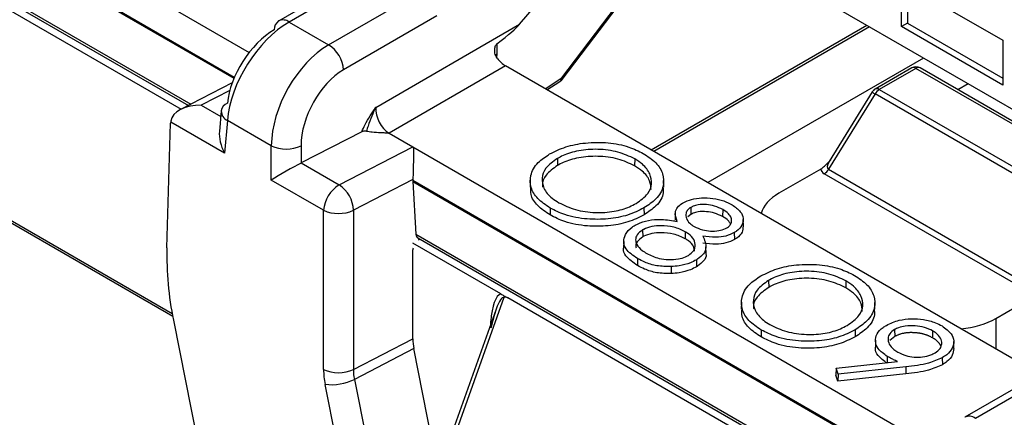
# Model space of a CAD drawing. Header units: millimetres. Extents: x 16 to 503, y 3 to 290.
# Tile 113 of 172: x 91.077 to 92.872, y 162.306 to 163.031. Entities that reach past the tile are written whole.
import ezdxf

# ---------------------------------------------------------------- set-up
doc = ezdxf.new("R2010")
doc.units = ezdxf.units.MM

msp = doc.modelspace()

# ---------------------------------------------------------------- linework, layer by layer
at = {"color": 7, "linetype": 'Continuous', "lineweight": 25}
for p, q in [((85.2999, 166.373), (91.3716, 162.8679)), ((89.7812, 163.8982), (91.468, 162.9244)), ((89.7826, 163.8047), (91.3895, 162.8771)), ((89.7858, 163.7979), (91.3849, 162.8747)), ((91.9888, 163.0226), (92.5581, 163.6986)), ((90.5134, 163.5385), (91.4957, 162.9714)), ((91.4686, 162.9259), (90.4862, 163.4931)), ((92.0654, 162.9248), (92.3964, 163.3601)), ((92.0662, 162.9221), (92.3964, 163.3563)), ((92.3964, 163.1508), (93.1989, 162.6875)), ((91.7134, 163.1233), (91.5494, 163.0286)), ((91.7296, 163.1197), (91.5686, 163.0267)), ((92.6847, 163.1006), (92.8696, 162.9938)), ((92.6847, 163.0184), (92.6847, 163.1006)), ((92.6956, 163.0943), (92.6956, 163.0249)), ((91.6406, 162.9852), (91.8016, 163.0781)), ((91.5686, 163.0267), (91.6406, 162.9852)), ((91.8379, 163.0379), (91.6678, 162.9397)), ((91.7263, 162.8711), (91.9888, 163.0226)), ((92.622, 163.0206), (92.2287, 162.7935)), ((92.6265, 163.0179), (92.2332, 162.7909)), ((92.6956, 163.0249), (92.6847, 163.0184)), ((92.8696, 162.9116), (92.6847, 163.0184)), ((92.6956, 163.0249), (92.8696, 162.9244)), ((92.8696, 162.9938), (92.8696, 162.9116)), ((91.9473, 162.9869), (91.9472, 162.9684)), ((90.5429, 162.9647), (91.3553, 162.4957)), ((90.5499, 162.9561), (91.3563, 162.4906)), ((91.9472, 162.9684), (91.9467, 162.9629)), ((92.725, 162.9611), (92.3317, 162.7341)), ((91.9632, 162.9468), (91.7508, 162.8241)), ((92.9364, 162.385), (91.9632, 162.9468)), ((92.7036, 162.9431), (92.6368, 162.9045)), ((92.7113, 162.9423), (92.6445, 162.9038)), ((93.0769, 162.7312), (92.7113, 162.9423)), ((93.0846, 162.732), (92.719, 162.9431)), ((92.035, 162.9053), (92.0654, 162.9248)), ((92.0386, 162.9033), (92.0623, 162.9185)), ((91.4646, 162.9159), (91.3706, 162.8673)), ((91.4602, 162.9018), (91.4084, 162.875)), ((92.6445, 162.9038), (93.0101, 162.6927)), ((92.8065, 162.914), (92.7879, 162.9033)), ((92.6368, 162.8957), (92.5519, 162.7584)), ((92.6314, 162.8993), (92.5529, 162.7723)), ((93.0025, 162.6846), (92.6368, 162.8957)), ((91.4084, 162.875), (91.4438, 162.8545)), ((91.4448, 162.8648), (91.4414, 162.8275)), ((91.4559, 162.8473), (91.4505, 162.788)), ((91.536, 162.8011), (91.4559, 162.8473)), ((91.3458, 162.6155), (91.3524, 162.8426)), ((91.3526, 162.8445), (91.3524, 162.8426)), ((91.4505, 162.788), (91.3526, 162.8445)), ((91.701, 162.8267), (91.5904, 162.7699)), ((91.7508, 162.8241), (91.794, 162.7992)), ((91.536, 162.7386), (91.536, 162.8011)), ((91.5904, 162.8011), (91.5904, 162.7699)), ((91.6598, 162.7299), (91.794, 162.7992)), ((91.794, 162.7992), (92.7467, 162.2492)), ((92.0577, 162.7781), (92.0579, 162.7654)), ((92.1986, 162.7774), (92.1984, 162.7648)), ((91.5904, 162.7699), (91.6598, 162.7299)), ((92.5376, 162.7588), (92.4613, 162.7147)), ((92.5519, 162.7584), (92.926, 162.5424)), ((91.6312, 162.6836), (91.536, 162.7386)), ((91.7941, 162.7397), (91.6856, 162.6837)), ((91.7941, 162.738), (91.7941, 162.7362)), ((92.7025, 162.2136), (91.7941, 162.738)), ((92.0082, 162.7383), (92.0079, 162.7258)), ((92.2515, 162.7256), (92.2512, 162.7382)), ((92.9183, 162.5343), (92.5442, 162.7503)), ((91.7941, 162.7362), (92.7007, 162.2127)), ((91.7941, 162.7362), (91.7998, 162.6402)), ((92.0444, 162.6877), (92.0442, 162.6751)), ((92.2153, 162.6879), (92.2155, 162.6753)), ((92.3008, 162.6889), (92.301, 162.6763)), ((92.3589, 162.6849), (92.3587, 162.6722)), ((91.6312, 162.3935), (91.6312, 162.6836)), ((91.6856, 162.6837), (91.6856, 162.3936)), ((92.2724, 162.6786), (92.2722, 162.6661)), ((92.301, 162.6763), (92.2955, 162.6719)), ((92.3966, 162.6545), (92.3963, 162.667)), ((91.7998, 162.6402), (92.6161, 162.169)), ((91.8033, 162.6332), (92.6118, 162.1665)), ((91.8044, 162.6299), (91.8067, 162.6313)), ((92.2129, 162.6478), (92.2131, 162.6352)), ((92.2908, 162.6445), (92.2906, 162.6318)), ((92.3801, 162.6429), (92.3803, 162.6302)), ((91.9547, 162.5313), (91.7941, 162.624)), ((92.1785, 162.627), (92.1782, 162.6144)), ((92.3288, 162.6043), (92.3285, 162.6168)), ((91.7941, 162.4496), (91.7941, 162.6114)), ((92.2039, 162.5956), (92.2037, 162.583)), ((92.2649, 162.581), (92.265, 162.5683)), ((92.3109, 162.5933), (92.3111, 162.5807)), ((92.4427, 162.5559), (92.4428, 162.5432)), ((92.5835, 162.5552), (92.5833, 162.5426)), ((91.96, 162.5248), (91.8028, 162.0852)), ((92.5321, 162.1979), (91.967, 162.5242)), ((92.8567, 162.4865), (92.933, 162.5305)), ((92.3931, 162.5161), (92.3929, 162.5035)), ((92.6365, 162.5034), (92.6362, 162.5159)), ((91.9459, 162.5037), (91.7983, 162.0911)), ((91.3576, 162.4836), (91.4182, 162.179)), ((91.936, 162.4762), (91.9363, 162.4817)), ((91.9377, 162.4807), (91.9363, 162.4817)), ((92.8567, 162.4865), (92.8567, 162.431)), ((92.4293, 162.4655), (92.4291, 162.4528)), ((92.6003, 162.4657), (92.6005, 162.453)), ((92.6726, 162.4536), (92.6638, 162.4461)), ((92.6724, 162.4663), (92.6726, 162.4536)), ((92.7417, 162.4639), (92.7416, 162.4512)), ((91.6856, 162.3936), (91.7941, 162.4496)), ((92.6375, 162.4471), (92.6373, 162.4345)), ((92.7805, 162.4318), (92.7803, 162.4444)), ((91.7959, 162.4316), (91.6875, 162.3756)), ((91.8403, 162.2085), (91.7959, 162.4316)), ((92.6589, 162.4175), (92.6588, 162.406)), ((92.7593, 162.415), (92.7595, 162.4023)), ((92.5658, 162.396), (92.6778, 162.4081)), ((92.6927, 162.3982), (92.5692, 162.3848)), ((92.6927, 162.3982), (92.6927, 162.3855)), ((92.9644, 162.4011), (92.8004, 162.3064)), ((92.9806, 162.3974), (92.8197, 162.3045)), ((92.5658, 162.396), (92.5655, 162.3835)), ((92.569, 162.3721), (92.5655, 162.3835)), ((92.5692, 162.3848), (92.5658, 162.396)), ((92.6927, 162.3855), (92.569, 162.3721)), ((92.5692, 162.3848), (92.569, 162.3721)), ((91.6812, 162.1291), (91.634, 162.3665)), ((91.6875, 162.3756), (91.7347, 162.1381))]:
    msp.add_line(p, q, dxfattribs=at)
for centre, radius, start, end in [((91.5599, 163.0135), 0.0185, 124.715, 182.5208), ((91.5574, 163.0119), 0.0186, 52.9592, 115.7303), ((91.6084, 162.9351), 0.0595, 4.4665, 57.2659), ((92.7113, 162.9298), 0.0154, 60.0027, 119.9973), ((92.7068, 162.9364), 0.00742, 52.9592, 115.7303), ((92.7157, 162.9364), 0.00742, 64.2697, 127.0408), ((92.0578, 162.9246), 0.0076, 306.1618, 1.4556), ((92.054, 162.9314), 0.0154, 302.6761, 322.7479), ((92.0635, 162.9227), 0.00276, 346.47, 47.761), ((92.6445, 162.8912), 0.0154, 119.9973, 148.2669), ((92.64, 162.8976), 0.00763, 53.8916, 114.7979), ((92.6563, 162.8849), 0.0222, 121.9547, 151.1444), ((92.6621, 162.9389), 0.0501, 232.1838, 239.6356), ((91.4628, 162.8617), 0.0183, 112.0922, 170.2432), ((91.4641, 162.8648), 0.0193, 179.9656, 244.9818), ((91.5632, 162.8605), 0.0654, 245.4503, 294.5497), ((92.5325, 162.7691), 0.0222, 301.9547, 331.1444), ((91.69, 162.6792), 0.059, 120.8205, 175.7131), ((91.6287, 162.6822), 0.0569, 1.496, 56.908), ((91.6584, 162.7431), 0.0653, 245.4471, 294.6388), ((91.9369, 162.6021), 0.5913, 178.702, 191.5664), ((91.8868, 162.4501), 0.0928, 180.2823, 191.4874), ((91.6584, 162.453), 0.0653, 245.4471, 294.6388), ((91.7704, 162.3942), 0.1391, 180.2823, 191.4874), ((91.7784, 162.394), 0.0928, 180.2823, 191.4874), ((91.6456, 162.4606), 0.0948, 262.9889, 296.2234), ((92.8085, 162.2897), 0.0186, 52.9592, 115.7303)]:
    msp.add_arc(centre, radius, start, end, dxfattribs=at)
for centre, major_axis, ratio, start_param, end_param in [((91.5643, 162.9036), (0.0813, 0.1307), 0.554279, 0.803478, 2.321915), ((91.5372, 162.9209), (0.062, 0.0974), 0.546414, 0.808898, 2.327334), ((91.5012, 162.7114), (0.4904, 0.3171), 0.042475, 5.826821, 6.145208), ((91.6449, 162.8571), (0.0722, 0.1359), 0.59959, 0.764065, 2.282502), ((91.9587, 162.9618), (0.0154, -0.0007), 0.608344, 2.436317, 2.735744), ((91.9618, 162.9774), (-0.0207, 0.0325), 0.546414, 1.740945, 2.332695), ((91.6721, 162.843), (0.0529, 0.1027), 0.606756, 0.756243, 2.274679), ((91.407, 162.8428), (0.0544, -0.0013), 0.59229, 1.558412, 3.076849), ((91.7537, 162.8572), (-0.0158, 0.0352), 0.633992, 0.902172, 2.420608), ((91.3797, 162.8585), (0.0207, 0.0324), 0.54796, 2.276307, 2.328667), ((91.4777, 162.802), (-0.0244, 0.0471), 0.576546, 0.733758, 1.569995), ((91.5632, 162.7526), (0.0384, 0.0222), 0.044237, 0.761232, 2.329289), ((91.5904, 162.7369), (0.0176, 0.0342), 0.606756, 0.703883, 0.706622), ((92.5758, 162.7676), (0.0381, 0.0096), 0.502363, 3.102375, 3.619447), ((92.5758, 162.7801), (0.0253, 0.0206), 0.358401, 2.340428, 3.296028), ((91.8212, 162.7521), (0.0175, 0.0343), 0.605045, 2.222394, 2.273382), ((92.5433, 162.6677), (0.1157, 0), 0.575709, 2.357564, 2.987039), ((91.8106, 162.6468), (0.007, 0.0137), 0.605045, 2.343195, 3.111221), ((91.8049, 162.617), (0.007, 0.0137), 0.605045, 2.014444, 2.273382), ((91.958, 162.4678), (-0.0016, 0.0637), 0.344066, 0.078709, 1.342054), ((91.9472, 162.4616), (0.0123, 0.0633), 0.186192, 6.230238, 7.164547), ((91.9472, 162.4616), (0.0123, 0.0633), 0.186192, 0.881361, 1.496742), ((92.7753, 162.5338), (0.1154, 0), 0.578871, 4.866943, 5.496418)]:
    msp.add_ellipse(centre, major_axis=major_axis, ratio=ratio, start_param=start_param, end_param=end_param, dxfattribs=at)
for points, knots in [([(91.9478, 162.9607), (91.9465, 162.963), (91.9437, 162.9677), (91.943, 162.9755), (91.944, 162.9814), (91.9455, 162.9851), (91.9468, 162.9863), (91.9473, 162.9869)], [0, 0, 0, 0, 0.272832, 0.580008, 0.792475, 0.904589, 1, 1, 1, 1]), ([(91.701, 162.8267), (91.703, 162.8311), (91.7099, 162.8466), (91.7195, 162.8609), (91.7263, 162.871), (91.7263, 162.8711)], [0, 0, 0, 0, 0.280797, 0.992663, 1, 1, 1, 1]), ([(91.7263, 162.8711), (91.7263, 162.871), (91.7237, 162.8659), (91.7187, 162.8547), (91.7132, 162.8403), (91.7105, 162.831), (91.7095, 162.828)], [0, 0, 0, 0, 0.007475, 0.372068, 0.794941, 1, 1, 1, 1]), ([(91.7095, 162.828), (91.7086, 162.8281), (91.7068, 162.8282), (91.7041, 162.8279), (91.7022, 162.8273), (91.7012, 162.8268), (91.701, 162.8267)], [0, 0, 0, 0, 0.292524, 0.58352, 0.916962, 1, 1, 1, 1]), ([(91.7095, 162.828), (91.713, 162.8275), (91.7215, 162.8263), (91.7327, 162.8256), (91.7417, 162.8251), (91.7462, 162.8249), (91.7485, 162.8247), (91.7499, 162.8245), (91.7505, 162.8243), (91.7508, 162.8241)], [0, 0, 0, 0, 0.250212, 0.623537, 0.80599, 0.898086, 0.947927, 0.976992, 1, 1, 1, 1]), ([(91.794, 162.7992), (91.7942, 162.7991), (91.7947, 162.7986), (91.7952, 162.7964), (91.7953, 162.7894), (91.7952, 162.7771), (91.7948, 162.7617), (91.7945, 162.7495), (91.7942, 162.7428), (91.7941, 162.7397)], [0, 0, 0, 0, 0.012186, 0.03955, 0.162989, 0.488526, 0.69472, 0.857324, 1, 1, 1, 1]), ([(92.0434, 162.7863), (92.0529, 162.791), (92.072, 162.8003), (92.1097, 162.8076), (92.1498, 162.8079), (92.1871, 162.8007), (92.2057, 162.7915), (92.2142, 162.7873)], [0, 0, 0, 0, 0.19678, 0.394128, 0.614628, 0.8231, 1, 1, 1, 1]), ([(92.1986, 162.7774), (92.1888, 162.782), (92.1691, 162.7911), (92.1321, 162.7959), (92.0968, 162.7934), (92.0722, 162.7859), (92.061, 162.7799), (92.0577, 162.7781)], [0, 0, 0, 0, 0.239937, 0.480001, 0.705365, 0.913319, 1, 1, 1, 1]), ([(92.0444, 162.6877), (92.0362, 162.6932), (92.0198, 162.7042), (92.008, 162.7253), (92.0074, 162.7482), (92.019, 162.77), (92.0359, 162.7813), (92.0434, 162.7863)], [0, 0, 0, 0, 0.196313, 0.394122, 0.593641, 0.820404, 1, 1, 1, 1]), ([(92.0577, 162.7781), (92.0497, 162.7724), (92.0349, 162.762), (92.0284, 162.7423), (92.0316, 162.7232), (92.0438, 162.7078), (92.056, 162.7001), (92.0601, 162.6975)], [0, 0, 0, 0, 0.241965, 0.44718, 0.65145, 0.8811, 1, 1, 1, 1]), ([(92.1984, 162.7648), (92.1886, 162.7693), (92.169, 162.7784), (92.1321, 162.7832), (92.0968, 162.7806), (92.0724, 162.7732), (92.0612, 162.7672), (92.0579, 162.7654)], [0, 0, 0, 0, 0.239974, 0.480074, 0.705484, 0.913435, 1, 1, 1, 1]), ([(92.2011, 162.6962), (92.2091, 162.7018), (92.2239, 162.7123), (92.231, 162.7318), (92.2272, 162.7504), (92.2159, 162.7662), (92.2035, 162.7742), (92.1986, 162.7774)], [0, 0, 0, 0, 0.240402, 0.442238, 0.643904, 0.857308, 1, 1, 1, 1]), ([(92.2142, 162.7873), (92.2224, 162.7819), (92.2389, 162.771), (92.2513, 162.7499), (92.2523, 162.7269), (92.2405, 162.7046), (92.2232, 162.6931), (92.2153, 162.6879)], [0, 0, 0, 0, 0.194099, 0.389699, 0.589566, 0.813516, 1, 1, 1, 1]), ([(92.553, 162.7725), (92.5531, 162.7726), (92.5534, 162.773), (92.5546, 162.7747), (92.5562, 162.7758), (92.5563, 162.7758)], [0, 0, 0, 0, 0.3003047, 0.9757132, 1, 1, 1, 1]), ([(92.0579, 162.7654), (92.0501, 162.7598), (92.0357, 162.7493), (92.029, 162.7345), (92.0306, 162.7272), (92.0308, 162.726)], [0, 0, 0, 0, 0.495996, 0.915929, 1, 1, 1, 1]), ([(92.2286, 162.7215), (92.2281, 162.7268), (92.227, 162.7385), (92.2155, 162.7536), (92.2033, 162.7616), (92.1984, 162.7648)], [0, 0, 0, 0, 0.332291, 0.733509, 1, 1, 1, 1]), ([(92.5376, 162.7588), (92.54, 162.7605), (92.5454, 162.7645), (92.5504, 162.7698), (92.5532, 162.7727)], [0, 0, 0, 0, 0.450444, 1, 1, 1, 1]), ([(92.0442, 162.6751), (92.0361, 162.6805), (92.0199, 162.6915), (92.0084, 162.7098), (92.009, 162.7214), (92.0093, 162.7258)], [0, 0, 0, 0, 0.381821, 0.766538, 1, 1, 1, 1]), ([(92.2501, 162.7256), (92.2505, 162.7222), (92.2518, 162.7105), (92.2404, 162.6921), (92.2233, 162.6805), (92.2155, 162.6753)], [0, 0, 0, 0, 0.18348, 0.628018, 1, 1, 1, 1]), ([(92.2868, 162.6973), (92.2917, 162.6996), (92.3017, 162.7041), (92.3211, 162.7067), (92.3415, 162.7059), (92.3609, 162.7014), (92.3712, 162.6963), (92.3761, 162.6939)], [0, 0, 0, 0, 0.1890047, 0.3806034, 0.5908931, 0.8037932, 1, 1, 1, 1]), ([(92.2153, 162.6879), (92.2059, 162.6832), (92.1869, 162.6738), (92.1501, 162.6671), (92.1103, 162.6667), (92.0724, 162.6736), (92.053, 162.6834), (92.0444, 162.6877)], [0, 0, 0, 0, 0.196055, 0.393567, 0.593779, 0.821202, 1, 1, 1, 1]), ([(92.0601, 162.6975), (92.0698, 162.6929), (92.0893, 162.6836), (92.1259, 162.6784), (92.1606, 162.6807), (92.1855, 162.6879), (92.1972, 162.6941), (92.2011, 162.6962)], [0, 0, 0, 0, 0.238813, 0.478798, 0.697555, 0.897686, 1, 1, 1, 1]), ([(92.2762, 162.6635), (92.274, 162.669), (92.2705, 162.6776), (92.276, 162.6891), (92.2823, 162.6946), (92.2863, 162.697), (92.2868, 162.6973)], [0, 0, 0, 0, 0.465825, 0.717617, 0.969837, 1, 1, 1, 1]), ([(92.3008, 162.6889), (92.2988, 162.6876), (92.2944, 162.6845), (92.2913, 162.6774), (92.292, 162.6689), (92.2974, 162.6604), (92.3039, 162.6561), (92.3068, 162.6542)], [0, 0, 0, 0, 0.1400668, 0.3095623, 0.5532173, 0.8024838, 1, 1, 1, 1]), ([(92.3589, 162.6849), (92.3542, 162.6873), (92.3456, 162.6916), (92.3295, 162.6944), (92.3158, 162.6942), (92.3061, 162.6917), (92.3023, 162.6897), (92.3008, 162.6889)], [0, 0, 0, 0, 0.287448, 0.522882, 0.759086, 0.908421, 1, 1, 1, 1]), ([(92.3664, 162.6515), (92.3683, 162.6529), (92.3726, 162.6559), (92.3756, 162.6624), (92.3754, 162.67), (92.3695, 162.6781), (92.3627, 162.6825), (92.3589, 162.6849)], [0, 0, 0, 0, 0.143798, 0.307716, 0.529642, 0.74201, 1, 1, 1, 1]), ([(92.3761, 162.6939), (92.3817, 162.6898), (92.392, 162.6825), (92.3974, 162.669), (92.3952, 162.6565), (92.3877, 162.6477), (92.3815, 162.6438), (92.3801, 162.6429)], [0, 0, 0, 0, 0.27315, 0.495512, 0.71844, 0.933878, 1, 1, 1, 1]), ([(92.2155, 162.6753), (92.2061, 162.6705), (92.1871, 162.6611), (92.1503, 162.6544), (92.1104, 162.654), (92.0724, 162.6609), (92.0528, 162.6707), (92.0442, 162.6751)], [0, 0, 0, 0, 0.195614, 0.392676, 0.592862, 0.820225, 1, 1, 1, 1]), ([(92.1991, 162.6564), (92.2052, 162.6593), (92.2172, 162.6649), (92.2425, 162.6678), (92.2622, 162.666), (92.2738, 162.6639), (92.2762, 162.6635)], [0, 0, 0, 0, 0.283651, 0.556635, 0.909093, 1, 1, 1, 1]), ([(92.3587, 162.6722), (92.354, 162.6746), (92.3454, 162.6789), (92.3294, 162.6816), (92.3158, 162.6815), (92.3062, 162.679), (92.3024, 162.677), (92.301, 162.6763)], [0, 0, 0, 0, 0.289362, 0.524789, 0.761003, 0.910099, 1, 1, 1, 1]), ([(92.3724, 162.66), (92.3714, 162.6617), (92.3686, 162.6663), (92.3626, 162.6699), (92.3587, 162.6722)], [0, 0, 0, 0, 0.346677, 1, 1, 1, 1]), ([(92.2039, 162.5956), (92.1956, 162.6012), (92.1822, 162.6102), (92.1772, 162.6264), (92.1809, 162.6403), (92.1895, 162.6505), (92.1974, 162.6553), (92.1991, 162.6564)], [0, 0, 0, 0, 0.318731, 0.513624, 0.707378, 0.935818, 1, 1, 1, 1]), ([(92.2908, 162.6445), (92.2841, 162.6477), (92.2713, 162.6539), (92.2486, 162.6561), (92.2294, 162.6546), (92.2184, 162.6509), (92.2136, 162.6482), (92.2129, 162.6478)], [0, 0, 0, 0, 0.299236, 0.5711729, 0.7682265, 0.9667306, 1, 1, 1, 1]), ([(92.3068, 162.6542), (92.3117, 162.6519), (92.3205, 162.6478), (92.3367, 162.6453), (92.3515, 162.6461), (92.3614, 162.6489), (92.3656, 162.6511), (92.3664, 162.6515)], [0, 0, 0, 0, 0.2847227, 0.513243, 0.7429433, 0.9507254, 1, 1, 1, 1]), ([(92.3961, 162.6545), (92.3959, 162.6509), (92.3954, 162.6432), (92.3879, 162.6351), (92.3817, 162.6312), (92.3803, 162.6302)], [0, 0, 0, 0, 0.400559, 0.859238, 1, 1, 1, 1]), ([(92.2131, 162.6352), (92.2094, 162.6324), (92.2026, 162.6271), (92.1996, 162.6197), (92.2007, 162.616), (92.2009, 162.6154)], [0, 0, 0, 0, 0.48438, 0.908205, 1, 1, 1, 1]), ([(92.2129, 162.6478), (92.2091, 162.645), (92.202, 162.6397), (92.1993, 162.63), (92.2021, 162.62), (92.21, 162.6115), (92.2176, 162.6068), (92.2204, 162.605)], [0, 0, 0, 0, 0.22083, 0.413049, 0.596826, 0.846299, 1, 1, 1, 1]), ([(92.2906, 162.6318), (92.2839, 162.635), (92.2712, 162.6412), (92.2486, 162.6434), (92.2295, 162.6419), (92.2186, 162.6382), (92.2137, 162.6355), (92.2131, 162.6352)], [0, 0, 0, 0, 0.299128, 0.571357, 0.768351, 0.966807, 1, 1, 1, 1]), ([(92.3078, 162.609), (92.3074, 162.6119), (92.3067, 162.6187), (92.2992, 162.6265), (92.2926, 162.6306), (92.2906, 162.6318)], [0, 0, 0, 0, 0.341181, 0.797754, 1, 1, 1, 1]), ([(92.2964, 162.6014), (92.3, 162.6041), (92.3069, 162.6092), (92.3095, 162.6196), (92.3073, 162.6304), (92.2995, 162.6391), (92.2928, 162.6432), (92.2908, 162.6445)], [0, 0, 0, 0, 0.213543, 0.397292, 0.645718, 0.891907, 1, 1, 1, 1]), ([(92.3225, 162.6367), (92.3258, 162.6296), (92.3308, 162.6188), (92.325, 162.6039), (92.3169, 162.597), (92.3116, 162.5938), (92.3109, 162.5933)], [0, 0, 0, 0, 0.465818, 0.714254, 0.963086, 1, 1, 1, 1]), ([(92.3801, 162.6429), (92.3752, 162.6406), (92.3655, 162.636), (92.3445, 162.6337), (92.3305, 162.6356), (92.3225, 162.6367)], [0, 0, 0, 0, 0.30342, 0.604087, 1, 1, 1, 1]), ([(92.3803, 162.6302), (92.3754, 162.6279), (92.3657, 162.6233), (92.3447, 162.621), (92.3308, 162.6229), (92.3229, 162.6239)], [0, 0, 0, 0, 0.3044, 0.60801, 1, 1, 1, 1]), ([(92.2037, 162.583), (92.1957, 162.5885), (92.1829, 162.5975), (92.1771, 162.6096), (92.1783, 162.6142), (92.1783, 162.6144)], [0, 0, 0, 0, 0.60788, 0.980773, 1, 1, 1, 1]), ([(92.2649, 162.581), (92.2561, 162.5812), (92.2389, 162.5814), (92.2184, 162.588), (92.2081, 162.5934), (92.2039, 162.5956)], [0, 0, 0, 0, 0.383522, 0.749802, 1, 1, 1, 1]), ([(92.2204, 162.605), (92.2277, 162.6015), (92.2394, 162.5957), (92.2606, 162.5932), (92.2773, 162.5943), (92.2894, 162.5977), (92.2946, 162.6005), (92.2964, 162.6014)], [0, 0, 0, 0, 0.328783, 0.537545, 0.745813, 0.916829, 1, 1, 1, 1]), ([(92.3282, 162.6042), (92.3284, 162.6037), (92.3297, 162.5994), (92.3246, 162.5912), (92.317, 162.5843), (92.3118, 162.5811), (92.3111, 162.5807)], [0, 0, 0, 0, 0.062324, 0.499021, 0.936341, 1, 1, 1, 1]), ([(92.265, 162.5683), (92.2561, 162.5684), (92.2388, 162.5687), (92.2182, 162.5753), (92.2079, 162.5807), (92.2037, 162.583)], [0, 0, 0, 0, 0.384031, 0.750483, 1, 1, 1, 1]), ([(92.3109, 162.5933), (92.3074, 162.5915), (92.2982, 162.5867), (92.2822, 162.5824), (92.2698, 162.5814), (92.2649, 162.581)], [0, 0, 0, 0, 0.273581, 0.717876, 1, 1, 1, 1]), ([(92.3111, 162.5807), (92.3076, 162.5788), (92.2984, 162.5741), (92.2822, 162.5697), (92.2698, 162.5687), (92.265, 162.5683)], [0, 0, 0, 0, 0.2737, 0.718027, 1, 1, 1, 1]), ([(92.4283, 162.5641), (92.4379, 162.5687), (92.457, 162.5781), (92.4946, 162.5854), (92.5347, 162.5856), (92.572, 162.5785), (92.5906, 162.5693), (92.5992, 162.5651)], [0, 0, 0, 0, 0.19678, 0.394128, 0.614628, 0.8231, 1, 1, 1, 1]), ([(92.4293, 162.4655), (92.4211, 162.471), (92.4047, 162.4819), (92.3929, 162.5031), (92.3924, 162.526), (92.4039, 162.5478), (92.4208, 162.5591), (92.4283, 162.5641)], [0, 0, 0, 0, 0.196313, 0.394122, 0.593641, 0.820404, 1, 1, 1, 1]), ([(92.5835, 162.5552), (92.5737, 162.5598), (92.554, 162.5689), (92.517, 162.5737), (92.4817, 162.5711), (92.4572, 162.5637), (92.446, 162.5576), (92.4427, 162.5559)], [0, 0, 0, 0, 0.239937, 0.480001, 0.705365, 0.913319, 1, 1, 1, 1]), ([(92.5833, 162.5426), (92.5735, 162.5471), (92.5539, 162.5562), (92.517, 162.561), (92.4818, 162.5584), (92.4573, 162.551), (92.4461, 162.545), (92.4428, 162.5432)], [0, 0, 0, 0, 0.239974, 0.480074, 0.705484, 0.913435, 1, 1, 1, 1]), ([(92.5992, 162.5651), (92.6074, 162.5597), (92.6238, 162.5488), (92.6363, 162.5277), (92.6372, 162.5046), (92.6254, 162.4824), (92.6081, 162.4709), (92.6003, 162.4657)], [0, 0, 0, 0, 0.194099, 0.389699, 0.589566, 0.813516, 1, 1, 1, 1]), ([(92.4427, 162.5559), (92.4346, 162.5502), (92.4198, 162.5397), (92.4133, 162.5201), (92.4166, 162.501), (92.4288, 162.4856), (92.4409, 162.4779), (92.4451, 162.4753)], [0, 0, 0, 0, 0.241965, 0.44718, 0.65145, 0.8811, 1, 1, 1, 1]), ([(92.4428, 162.5432), (92.435, 162.5375), (92.4206, 162.5271), (92.4139, 162.5123), (92.4155, 162.505), (92.4158, 162.5038)], [0, 0, 0, 0, 0.495996, 0.915929, 1, 1, 1, 1]), ([(92.6135, 162.4993), (92.613, 162.5046), (92.612, 162.5163), (92.6004, 162.5314), (92.5882, 162.5394), (92.5833, 162.5426)], [0, 0, 0, 0, 0.332291, 0.733509, 1, 1, 1, 1]), ([(92.586, 162.474), (92.5941, 162.4796), (92.6088, 162.4901), (92.616, 162.5096), (92.6122, 162.5281), (92.6008, 162.544), (92.5885, 162.552), (92.5835, 162.5552)], [0, 0, 0, 0, 0.240402, 0.442238, 0.643904, 0.857308, 1, 1, 1, 1]), ([(91.9547, 162.5313), (91.9564, 162.5302), (91.9602, 162.5277), (91.9646, 162.5254), (91.967, 162.5242)], [0, 0, 0, 0, 0.4406855, 1, 1, 1, 1]), ([(91.967, 162.5242), (91.966, 162.5246), (91.964, 162.5256), (91.9616, 162.5254), (91.9603, 162.5249), (91.9601, 162.5248), (91.96, 162.5248)], [0, 0, 0, 0, 0.4359193, 0.8750144, 0.9766268, 1, 1, 1, 1]), ([(92.4291, 162.4528), (92.421, 162.4583), (92.4048, 162.4693), (92.3933, 162.4875), (92.394, 162.4992), (92.3942, 162.5036)], [0, 0, 0, 0, 0.381821, 0.766538, 1, 1, 1, 1]), ([(92.635, 162.5034), (92.6354, 162.4999), (92.6368, 162.4883), (92.6254, 162.4698), (92.6083, 162.4583), (92.6005, 162.453)], [0, 0, 0, 0, 0.18348, 0.628018, 1, 1, 1, 1]), ([(92.4451, 162.4753), (92.4548, 162.4707), (92.4742, 162.4614), (92.5108, 162.4562), (92.5455, 162.4585), (92.5705, 162.4657), (92.5821, 162.4719), (92.586, 162.474)], [0, 0, 0, 0, 0.238813, 0.478798, 0.697555, 0.897686, 1, 1, 1, 1]), ([(92.6589, 162.4175), (92.6527, 162.4219), (92.6413, 162.43), (92.6364, 162.4449), (92.639, 162.4586), (92.6481, 162.4683), (92.6554, 162.4728), (92.6573, 162.474)], [0, 0, 0, 0, 0.269208, 0.487944, 0.706463, 0.920684, 1, 1, 1, 1]), ([(92.6573, 162.474), (92.6648, 162.4775), (92.6781, 162.4838), (92.7027, 162.4866), (92.7256, 162.4849), (92.745, 162.4801), (92.7549, 162.4749), (92.7588, 162.4729)], [0, 0, 0, 0, 0.252675, 0.449977, 0.647041, 0.859398, 1, 1, 1, 1]), ([(92.7417, 162.4639), (92.737, 162.4662), (92.7276, 162.4708), (92.7097, 162.4737), (92.6932, 162.4734), (92.6804, 162.4704), (92.6747, 162.4675), (92.6724, 162.4663)], [0, 0, 0, 0, 0.242076, 0.474142, 0.706262, 0.877518, 1, 1, 1, 1]), ([(92.7588, 162.4729), (92.7651, 162.4684), (92.7762, 162.4604), (92.7815, 162.4456), (92.7784, 162.4323), (92.77, 162.4219), (92.7621, 162.4168), (92.7593, 162.415)], [0, 0, 0, 0, 0.266547, 0.473624, 0.681107, 0.887, 1, 1, 1, 1]), ([(92.6005, 162.453), (92.591, 162.4483), (92.572, 162.4389), (92.5352, 162.4321), (92.4953, 162.4318), (92.4574, 162.4387), (92.4378, 162.4485), (92.4291, 162.4528)], [0, 0, 0, 0, 0.195614, 0.392676, 0.592862, 0.820225, 1, 1, 1, 1]), ([(92.6003, 162.4657), (92.5908, 162.461), (92.5718, 162.4515), (92.535, 162.4448), (92.4952, 162.4445), (92.4574, 162.4514), (92.4379, 162.4612), (92.4293, 162.4655)], [0, 0, 0, 0, 0.196055, 0.393567, 0.593779, 0.821202, 1, 1, 1, 1]), ([(92.6724, 162.4663), (92.669, 162.4639), (92.6625, 162.4592), (92.6595, 162.4496), (92.6617, 162.4396), (92.6689, 162.4311), (92.6755, 162.4269), (92.678, 162.4254)], [0, 0, 0, 0, 0.202239, 0.390833, 0.62568, 0.860083, 1, 1, 1, 1]), ([(92.7416, 162.4512), (92.7404, 162.4518), (92.7387, 162.4527), (92.7364, 162.4539), (92.7346, 162.4547), (92.7327, 162.4555), (92.7308, 162.4562), (92.7288, 162.4569), (92.7267, 162.4575), (92.7246, 162.4581), (92.7225, 162.4586), (92.7203, 162.4591), (92.7181, 162.4595), (92.7159, 162.4598), (92.7137, 162.4601), (92.7114, 162.4603), (92.7091, 162.4605), (92.7068, 162.4606), (92.7045, 162.4607), (92.7022, 162.4607), (92.6999, 162.4607), (92.6976, 162.4606), (92.6953, 162.4604), (92.693, 162.4601), (92.6908, 162.4598), (92.6878, 162.4593), (92.685, 162.4586), (92.6822, 162.4578), (92.6802, 162.4572), (92.6783, 162.4564), (92.6765, 162.4556), (92.6746, 162.4547), (92.6733, 162.454), (92.6726, 162.4536)], [0, 0, 0, 0, 0.060127, 0.090191, 0.120259, 0.150328, 0.180396, 0.210463, 0.240531, 0.270598, 0.300667, 0.330735, 0.360803, 0.39087, 0.420938, 0.451005, 0.481073, 0.51114, 0.541207, 0.571275, 0.601344, 0.631413, 0.661482, 0.691553, 0.721624, 0.751697, 0.811924, 0.841997, 0.872069, 0.902148, 0.932223, 0.962291, 1, 1, 1, 1]), ([(92.7567, 162.4358), (92.7566, 162.4361), (92.7563, 162.4368), (92.7558, 162.4379), (92.7552, 162.439), (92.7544, 162.4402), (92.7534, 162.4416), (92.7522, 162.443), (92.7508, 162.4444), (92.7497, 162.4454), (92.7474, 162.4474), (92.7446, 162.4493), (92.7421, 162.4509), (92.7416, 162.4512)], [0, 0, 0, 0, 0.0536757, 0.1199787, 0.186282, 0.2525856, 0.3188895, 0.4515779, 0.5178808, 0.5841839, 0.6504873, 0.9163961, 1, 1, 1, 1]), ([(92.746, 162.4238), (92.7496, 162.4264), (92.7564, 162.4312), (92.7592, 162.4411), (92.7569, 162.451), (92.7498, 162.4589), (92.7437, 162.4627), (92.7417, 162.4639)], [0, 0, 0, 0, 0.219708, 0.416533, 0.652624, 0.888105, 1, 1, 1, 1]), ([(92.6588, 162.4048), (92.6527, 162.4093), (92.6416, 162.4173), (92.6363, 162.4285), (92.6376, 162.4338), (92.6378, 162.4345)], [0, 0, 0, 0, 0.5155946, 0.9344984, 1, 1, 1, 1]), ([(92.6778, 162.4081), (92.6754, 162.4092), (92.6709, 162.4112), (92.6646, 162.4144), (92.6608, 162.4164), (92.6589, 162.4175)], [0, 0, 0, 0, 0.370653, 0.685024, 1, 1, 1, 1]), ([(92.678, 162.4254), (92.6827, 162.423), (92.6914, 162.4187), (92.7077, 162.4158), (92.7237, 162.4161), (92.737, 162.4191), (92.7435, 162.4225), (92.746, 162.4238)], [0, 0, 0, 0, 0.245203, 0.450646, 0.656027, 0.867577, 1, 1, 1, 1]), ([(92.7593, 162.415), (92.7513, 162.4114), (92.7376, 162.4052), (92.7139, 162.4008), (92.6998, 162.3991), (92.6927, 162.3982)], [0, 0, 0, 0, 0.41097, 0.702961, 1, 1, 1, 1]), ([(92.7802, 162.4319), (92.7798, 162.4278), (92.7788, 162.4193), (92.7702, 162.4092), (92.7623, 162.4041), (92.7595, 162.4023)], [0, 0, 0, 0, 0.3712346, 0.7776109, 1, 1, 1, 1]), ([(92.7595, 162.4023), (92.7514, 162.3987), (92.7377, 162.3925), (92.714, 162.3881), (92.6999, 162.3864), (92.6927, 162.3855)], [0, 0, 0, 0, 0.411238, 0.703093, 1, 1, 1, 1])]:
    msp.add_open_spline(points, degree=3, knots=knots, dxfattribs=at)

doc.saveas('drawing.dxf')
